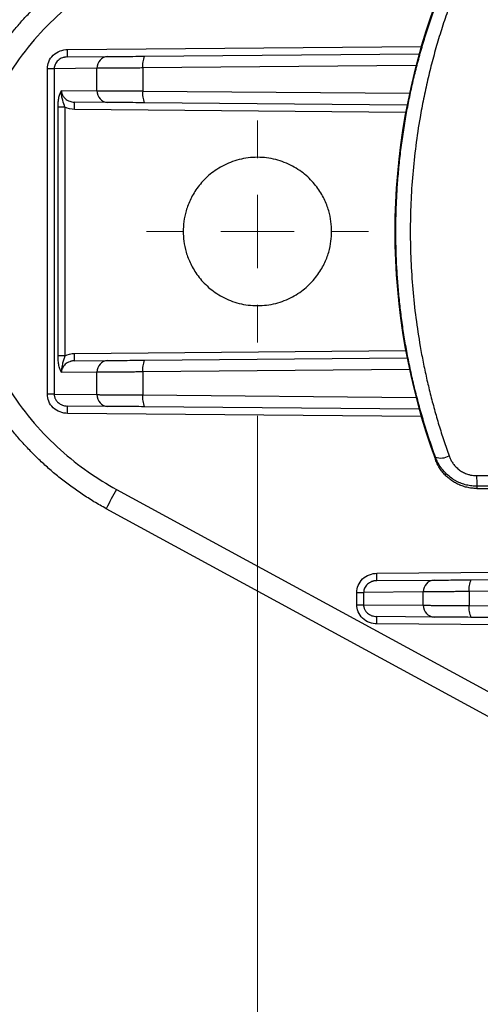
# Model space of a CAD drawing. Header units: millimetres. Extents: x 5 to 597, y 5 to 415.
# Tile 43 of 138: x 287 to 293, y 128 to 141. Entities that reach past the tile are written whole.
import ezdxf

# ---------------------------------------------------------------- set-up
doc = ezdxf.new("R2010")
doc.units = ezdxf.units.MM
doc.linetypes.add('CENTERX2', pattern=[20.32, 12.7, -2.54, 2.54, -2.54])
doc.styles.add('SLDTEXTSTYLE0', font='ARIAL.TTF', dxfattribs={"width": 0.948})
doc.dimstyles.new('SLDDIMSTYLE1', dxfattribs={"dimtxt": 2.5, "dimasz": 2.5, "dimexe": 0, "dimexo": 0.0625, "dimtad": 1, "dimlfac": 5, "dimrnd": 1e-09, "dimzin": 12, "dimdsep": 46, "dimtxsty": 'SLDTEXTSTYLE0', "dimsah": 1, "dimcen": 0.09, "dimadec": 0, "dimazin": 3, "dimtfac": 1, "dimtofl": 0, "dimtmove": 0, "dimatfit": 3, "dimfxl": 0, "dimfrac": 2, "dimtolj": 1, "dimtzin": 12, "dimarcsym": 0})

# ---------------------------------------------------------------- blocks, each defined once
blk = doc.blocks.new('_D_8')
at = {"color": 7, "linetype": 'Continuous', "lineweight": 0}
for p, q in [((290.091, 135.809), (290.091, 117.019)), ((572.091, 135.819), (572.091, 117.019)), ((290.091, 118.019), (572.091, 118.019))]:
    blk.add_line(p, q, dxfattribs=at)
at = {"color": 7, "linetype": 'Continuous', "lineweight": 18}
for points in [[(290.091, 118.019), (292.591, 117.709), (292.591, 118.329)], [(572.091, 118.019), (569.591, 118.329), (569.591, 117.709)]]:
    blk.add_solid(points, dxfattribs=at)
at = {"color": 7, "linetype": 'Continuous', "lineweight": 18, "insert": (423.329, 121.242), "char_height": 2.5, "attachment_point": 1, "style": 'SLDTEXTSTYLE0'}
blk.add_mtext('1410', dxfattribs=at)
blk = doc.blocks.new('SW_CENTERMARKSYMBOL_16')
at = {"color": 0, "linetype": 'Continuous', "lineweight": 18}
for p, q in [((0, 1), (0, 1.51)), ((0, 0), (0, 0.5)), ((-1, 0), (-1.51, 0)), ((0, 0), (-0.5, 0)), ((0, 0), (0, -0.5)), ((0, 0), (0.5, 0)), ((1, 0), (1.51, 0)), ((0, -1), (0, -1.51))]:
    blk.add_line(p, q, dxfattribs=at)

msp = doc.modelspace()

# ---------------------------------------------------------------- linework, layer by layer
at = {"color": 8, "linetype": 'Continuous', "lineweight": 25}
for p, q in [((287.5064, 140.7962), (292.3202, 140.8382)), ((292.2485, 140.5779), (288.5306, 140.5454)), ((288.5306, 140.2318), (292.1592, 140.2002)), ((292.1077, 139.9408), (287.6029, 139.9801)), ((287.6029, 136.6571), (292.1077, 136.6964)), ((292.1592, 136.4371), (288.5306, 136.4054)), ((288.5306, 136.0918), (292.2485, 136.0594)), ((292.3202, 135.799), (287.5064, 135.841)), ((291.717, 133.663), (297.1294, 133.7102)), ((297.1246, 132.9271), (291.717, 132.9742))]:
    msp.add_line(p, q, dxfattribs=at)
at = {"color": 7, "linetype": 'Continuous', "lineweight": 25}
for p, q in [((287.5055, 140.6962), (288.0561, 140.701)), ((288.5556, 140.7054), (292.2916, 140.738)), ((288.5306, 140.5454), (288.5306, 140.2318)), ((287.232, 136.1012), (287.232, 140.536)), ((287.3248, 140.536), (287.232, 140.536)), ((287.9062, 140.541), (287.3248, 140.536)), ((287.3248, 140.536), (287.3248, 136.1012)), ((287.9062, 140.2362), (287.9062, 140.541)), ((287.423, 140.2404), (287.9062, 140.2362)), ((287.377, 136.624), (287.377, 140.0133)), ((287.4707, 140.0133), (287.377, 140.0133)), ((287.4707, 140.0133), (287.4707, 136.624)), ((288.0561, 140.0762), (287.6029, 140.0801)), ((292.1266, 140.0407), (288.5556, 140.0718)), ((287.4707, 136.624), (287.377, 136.624)), ((287.6029, 136.5571), (288.0561, 136.561)), ((288.5556, 136.5654), (292.1266, 136.5966)), ((287.9062, 136.401), (287.423, 136.3968)), ((287.9062, 136.0962), (287.9062, 136.401)), ((288.5306, 136.4054), (288.5306, 136.0918)), ((287.3248, 136.1012), (287.232, 136.1012)), ((287.3248, 136.1012), (287.9062, 136.0962)), ((288.0561, 135.9362), (287.5055, 135.941)), ((292.2916, 135.8992), (288.5556, 135.9318)), ((293.0742, 134.993), (293.2345, 134.993)), ((288.1718, 134.8061), (297.3954, 129.781)), ((293.0765, 134.8186), (293.2929, 134.8186)), ((293.2378, 134.8485), (293.0775, 134.8485)), ((297.2571, 129.5176), (288.0335, 134.5426)), ((291.7162, 133.563), (292.4973, 133.5698)), ((292.9968, 133.5742), (296.4052, 133.6039)), ((296.3802, 133.4439), (292.9718, 133.4142)), ((291.4427, 133.2345), (291.4427, 133.4027)), ((291.4427, 133.4027), (291.5355, 133.4027)), ((292.3475, 133.4098), (291.5355, 133.4027)), ((291.5355, 133.4027), (291.5355, 133.2345)), ((292.3475, 133.2274), (292.3475, 133.4098)), ((292.9718, 133.4142), (292.9718, 133.2231)), ((291.4427, 133.2345), (291.5355, 133.2345)), ((291.5355, 133.2345), (292.3475, 133.2274)), ((292.9718, 133.2231), (296.3802, 133.1933)), ((292.4973, 133.0674), (291.7162, 133.0742)), ((296.4052, 133.0333), (292.9968, 133.0631))]:
    msp.add_line(p, q, dxfattribs=at)
at = {"color": 7, "linetype": 'CENTERX2', "lineweight": 18}
msp.add_line((331.7399, 138.3186), (291.4392, 138.3186), dxfattribs=at)
at = {"color": 7, "linetype": 'Continuous', "lineweight": 25, "flags": 128}
for points in [[(292.5137, 135.2113), (292.5139, 135.23), (292.5142, 135.2447)], [(293.0775, 134.8485), (293.0769, 134.8318), (293.0765, 134.8186)]]:
    msp.add_lwpolyline(points, dxfattribs=at)
at = {"color": 7, "linetype": 'Continuous', "lineweight": 25}
for centre, radius, start, end in [((300.9616, 138.3186), 9.0013, 159.80567, 200.19433), ((286.0731, 140.7587), 1.4338, 357.50153, 1.49854), ((288.0619, 140.5454), 0.1557, 92.13173, 181.6045), ((288.7919, 140.5865), 0.2646, 153.29471, 188.93535), ((288.0619, 140.2318), 0.1557, 178.3955, 267.86827), ((288.7919, 140.1907), 0.2646, 171.06465, 206.70529), ((284.7379, 140.0301), 2.8654, 359.0002, 0.9998), ((284.7379, 136.6071), 2.8654, 359.0002, 0.9998), ((288.0619, 136.4054), 0.1557, 92.13173, 181.6045), ((288.7919, 136.4465), 0.2646, 153.29471, 188.93535), ((288.0619, 136.0918), 0.1557, 178.3955, 267.86827), ((288.7919, 136.0507), 0.2646, 171.06465, 206.70529), ((286.0731, 135.8785), 1.4338, 358.50146, 2.49847), ((292.5866, 135.4608), 0.2279, 251.45503, 299.43645), ((295.0511, 134.9654), 1.9771, 179.19843, 183.38818), ((292.3886, 132.4245), 4.8428, 150.54325, 154.06392), ((290.2838, 133.6255), 1.4338, 357.50153, 1.49854), ((292.5031, 133.4142), 0.1557, 92.13173, 181.6045), ((293.2332, 133.4553), 0.2646, 153.29471, 188.93535), ((292.5031, 133.2231), 0.1557, 178.3955, 267.86827), ((293.2332, 133.182), 0.2646, 171.06465, 206.70529), ((290.2838, 133.0117), 1.4338, 358.50146, 2.49847)]:
    msp.add_arc(centre, radius, start, end, dxfattribs=at)
for points, knots in [([(285.7907, 138.3186), (285.7909, 138.3499), (285.7913, 138.4124), (285.7945, 138.5063), (285.7996, 138.6004), (285.8068, 138.6945), (285.8161, 138.7885), (285.8275, 138.8826), (285.841, 138.9766), (285.8566, 139.0705), (285.8743, 139.1641), (285.8941, 139.2576), (285.916, 139.3508), (285.9401, 139.4437), (285.9663, 139.5362), (285.9946, 139.6282), (286.025, 139.7199), (286.0576, 139.8109), (286.0922, 139.9015), (286.129, 139.9913), (286.1678, 140.0806), (286.2088, 140.1691), (286.2518, 140.2568), (286.297, 140.3437), (286.3441, 140.4297), (286.402, 140.5297), (286.4723, 140.6436), (286.5571, 140.7705), (286.6476, 140.896), (286.7439, 141.02), (286.8461, 141.142), (286.9543, 141.2617), (287.0684, 141.3789), (287.1886, 141.4931), (287.3147, 141.604), (287.4468, 141.7112), (287.5848, 141.8144), (287.7287, 141.9131), (287.8781, 142.0075), (287.9815, 142.0654), (288.0335, 142.0946)], [0, 0, 0, 0, 0.0203407, 0.0407242, 0.0611505, 0.0816196, 0.1021316, 0.1226863, 0.1432839, 0.1639243, 0.1846075, 0.2053335, 0.2261024, 0.2469141, 0.2677686, 0.288666, 0.3096062, 0.3305892, 0.3516151, 0.3726839, 0.3937954, 0.4149499, 0.4361471, 0.4573873, 0.4786703, 0.4999961, 0.5326203, 0.5657199, 0.5992949, 0.6333454, 0.6678713, 0.7028726, 0.7383494, 0.7743017, 0.8107294, 0.8476326, 0.8850112, 0.9228654, 0.9611949, 1, 1, 1, 1]), ([(288.1718, 141.8312), (287.9147, 141.6911), (287.6558, 141.5133), (287.1645, 141.0713), (286.9325, 140.8068), (286.6345, 140.3495), (286.5436, 140.1871), (286.3835, 139.8455), (286.3143, 139.6663), (286.2017, 139.2956), (286.1584, 139.1041), (286.1002, 138.7146), (286.0854, 138.5166), (286.0854, 138.1206), (286.1002, 137.9226), (286.1584, 137.5332), (286.2017, 137.3417), (286.3143, 136.9709), (286.3835, 136.7917), (286.5436, 136.4501), (286.6345, 136.2877), (286.9325, 135.8304), (287.1645, 135.5659), (287.6558, 135.1239), (287.9147, 134.9461), (288.1718, 134.8061)], [0, 0, 0, 0, 0.125, 0.125, 0.25, 0.25, 0.3125, 0.3125, 0.375, 0.375, 0.4375, 0.4375, 0.5, 0.5, 0.5625, 0.5625, 0.625, 0.625, 0.6875, 0.6875, 0.75, 0.75, 0.875, 0.875, 1, 1, 1, 1]), ([(291.9744, 138.3186), (291.9745, 138.3587), (291.9748, 138.4389), (291.9773, 138.5592), (291.9813, 138.6796), (291.987, 138.8001), (291.9942, 138.9205), (292.0031, 139.041), (292.0136, 139.1614), (292.0257, 139.2818), (292.0394, 139.4021), (292.0548, 139.5224), (292.0718, 139.6425), (292.0904, 139.7625), (292.1162, 139.9148), (292.151, 140.0992), (292.1973, 140.3155), (292.2492, 140.5318), (292.3067, 140.7479), (292.3699, 140.9637), (292.4386, 141.1791), (292.4889, 141.3212), (292.5142, 141.3926)], [0, 0, 0, 0, 0.0379719, 0.0759799, 0.1140279, 0.1521196, 0.1902587, 0.228449, 0.266694, 0.3049977, 0.3433635, 0.3817952, 0.4202965, 0.4588708, 0.4975219, 0.5675788, 0.6381776, 0.7093388, 0.7810824, 0.8534278, 0.9263942, 1, 1, 1, 1]), ([(292.6987, 141.375), (292.6843, 141.3341), (292.6556, 141.2524), (292.6147, 141.129), (292.5755, 141.0051), (292.5381, 140.8809), (292.5025, 140.7562), (292.4687, 140.631), (292.4368, 140.5055), (292.4066, 140.3796), (292.3782, 140.2534), (292.3517, 140.1267), (292.3269, 139.9997), (292.2656, 139.6594), (292.1931, 139.0998), (292.1596, 138.3155), (292.1937, 137.5298), (292.271, 136.9373), (292.3459, 136.5365), (292.3915, 136.3211), (292.4424, 136.1068), (292.4984, 135.8936), (292.5598, 135.6816), (292.6261, 135.4707), (292.6744, 135.3319), (292.6987, 135.2623)], [0, 0, 0, 0, 0.0212493, 0.0424324, 0.0635529, 0.0846145, 0.1056208, 0.1265755, 0.1474823, 0.168345, 0.1891674, 0.2099532, 0.2307063, 0.2514305, 0.3761765, 0.5002754, 0.6250399, 0.7504708, 0.7857475, 0.8211167, 0.8565972, 0.8922074, 0.9279659, 0.9638908, 1, 1, 1, 1]), ([(287.232, 140.536), (287.232, 140.5665), (287.2379, 140.5994), (287.2646, 140.6631), (287.2855, 140.6938), (287.339, 140.7445), (287.3714, 140.7644), (287.439, 140.7901), (287.4739, 140.7959), (287.5064, 140.7962)], [0, 0, 0, 0, 0.25, 0.25, 0.5, 0.5, 0.75, 0.75, 1, 1, 1, 1]), ([(287.5055, 140.6962), (287.4984, 140.696), (287.4852, 140.6955), (287.467, 140.6925), (287.4518, 140.6888), (287.4309, 140.6821), (287.4054, 140.6702), (287.3766, 140.6493), (287.3535, 140.6243), (287.3369, 140.5958), (287.3267, 140.5661), (287.3254, 140.5459), (287.3248, 140.536)], [0, 0, 0, 0, 0.0802803, 0.1497653, 0.2084543, 0.2563489, 0.3987535, 0.5239296, 0.6548736, 0.776526, 0.8896201, 1, 1, 1, 1]), ([(288.0561, 140.701), (288.0738, 140.7012), (288.0989, 140.7014), (288.1635, 140.702), (288.2029, 140.7023), (288.2925, 140.7031), (288.3425, 140.7035), (288.4472, 140.7045), (288.5018, 140.7049), (288.5556, 140.7054)], [0, 0, 0, 0, 0.25, 0.25, 0.5, 0.5, 0.75, 0.75, 1, 1, 1, 1]), ([(288.5306, 140.5454), (288.5175, 140.5453), (288.4915, 140.5451), (288.4533, 140.5449), (288.4161, 140.5446), (288.3801, 140.5444), (288.3451, 140.5441), (288.3114, 140.5439), (288.2789, 140.5437), (288.2477, 140.5435), (288.2177, 140.5433), (288.1891, 140.5431), (288.1618, 140.5429), (288.1359, 140.5427), (288.1113, 140.5425), (288.088, 140.5424), (288.066, 140.5422), (288.0454, 140.5421), (288.0261, 140.5419), (288.008, 140.5418), (287.9912, 140.5417), (287.9757, 140.5416), (287.9613, 140.5414), (287.9481, 140.5413), (287.936, 140.5413), (287.925, 140.5412), (287.915, 140.5411), (287.9091, 140.5411), (287.9062, 140.541)], [0, 0, 0, 0, 0.0464301, 0.0922227, 0.1373778, 0.1818955, 0.2257757, 0.2690185, 0.3116238, 0.3535916, 0.3949219, 0.4356148, 0.4756702, 0.515088, 0.5538684, 0.5920113, 0.6295167, 0.6663846, 0.7026149, 0.7382078, 0.7731631, 0.807481, 0.8411613, 0.8742041, 0.9066094, 0.9383771, 0.9695073, 1, 1, 1, 1]), ([(287.377, 140.0133), (287.377, 140.0369), (287.3781, 140.0599), (287.3824, 140.1049), (287.3856, 140.1264), (287.3938, 140.1659), (287.3988, 140.1841), (287.41, 140.2155), (287.4164, 140.2292), (287.423, 140.2404)], [0, 0, 0, 0, 0.25, 0.25, 0.5, 0.5, 0.75, 0.75, 1, 1, 1, 1]), ([(287.4707, 140.0133), (287.461, 140.042), (287.4516, 140.072), (287.4368, 140.1235), (287.4317, 140.142), (287.4234, 140.1848), (287.4196, 140.2098), (287.423, 140.2404)], [0, 0, 0, 0, 0.5, 0.5, 0.75, 0.75, 1, 1, 1, 1]), ([(287.423, 140.2404), (287.4232, 140.2347), (287.4236, 140.2233), (287.4269, 140.2061), (287.4322, 140.1891), (287.4398, 140.1725), (287.4496, 140.1565), (287.4615, 140.1413), (287.4786, 140.1242), (287.5032, 140.1062), (287.5333, 140.0921), (287.5672, 140.0824), (287.5897, 140.081), (287.6029, 140.0801)], [0, 0, 0, 0, 0.0631511, 0.1276236, 0.1936556, 0.2614687, 0.3312675, 0.4032397, 0.4775566, 0.6025347, 0.7446913, 0.8508256, 1, 1, 1, 1]), ([(287.9062, 140.2362), (287.9107, 140.2361), (287.92, 140.2361), (287.9366, 140.236), (287.9556, 140.2358), (287.9774, 140.2357), (288.0019, 140.2355), (288.0293, 140.2353), (288.0598, 140.2351), (288.0933, 140.2348), (288.1299, 140.2346), (288.1697, 140.2343), (288.2126, 140.234), (288.2586, 140.2337), (288.3075, 140.2334), (288.3594, 140.233), (288.4141, 140.2326), (288.4713, 140.2322), (288.5107, 140.232), (288.5306, 140.2318)], [0, 0, 0, 0, 0.0468958, 0.0952827, 0.1451607, 0.1965298, 0.2493899, 0.303741, 0.3595831, 0.4169161, 0.47574, 0.5360548, 0.5978605, 0.661157, 0.7259442, 0.7922221, 0.8599908, 0.9292501, 1, 1, 1, 1]), ([(288.5556, 140.0718), (288.5018, 140.0723), (288.4472, 140.0728), (288.3425, 140.0737), (288.2925, 140.0741), (288.2029, 140.0749), (288.1635, 140.0752), (288.0989, 140.0758), (288.0738, 140.076), (288.0561, 140.0762)], [0, 0, 0, 0, 0.25, 0.25, 0.5, 0.5, 0.75, 0.75, 1, 1, 1, 1]), ([(291.1007, 138.3186), (291.1007, 138.4028), (291.0904, 138.498), (291.0452, 138.6531), (291.0251, 138.7068), (290.972, 138.8156), (290.9391, 138.8707), (290.8583, 138.9785), (290.8104, 139.0311), (290.6992, 139.1281), (290.6359, 139.1725), (290.4961, 139.2471), (290.4196, 139.2771), (290.259, 139.3179), (290.1748, 139.3286), (290.0065, 139.3286), (289.9224, 139.3179), (289.7617, 139.2771), (289.6853, 139.2471), (289.5455, 139.1725), (289.4822, 139.1281), (289.371, 139.0311), (289.3231, 138.9785), (289.2423, 138.8707), (289.2093, 138.8156), (289.1563, 138.7068), (289.1362, 138.6531), (289.0909, 138.498), (289.0807, 138.4028), (289.0807, 138.3186)], [0, 0, 0, 0, 0.125, 0.125, 0.1875, 0.1875, 0.25, 0.25, 0.3125, 0.3125, 0.375, 0.375, 0.4375, 0.4375, 0.5, 0.5, 0.5625, 0.5625, 0.625, 0.625, 0.6875, 0.6875, 0.75, 0.75, 0.8125, 0.8125, 0.875, 0.875, 1, 1, 1, 1]), ([(288.0335, 134.5426), (288.0053, 134.5582), (287.9492, 134.5893), (287.8666, 134.6381), (287.7855, 134.6883), (287.7062, 134.7399), (287.6285, 134.7929), (287.5525, 134.8472), (287.4782, 134.9028), (287.4056, 134.9596), (287.3347, 135.0175), (287.2656, 135.0764), (287.1982, 135.1364), (287.1325, 135.1974), (287.0686, 135.2592), (287.0064, 135.322), (286.9459, 135.3855), (286.8872, 135.4498), (286.8302, 135.5147), (286.7749, 135.5803), (286.7214, 135.6465), (286.6695, 135.7132), (286.6193, 135.7805), (286.5709, 135.8481), (286.5241, 135.9162), (286.4789, 135.9846), (286.4354, 136.0534), (286.376, 136.1512), (286.3034, 136.2797), (286.2211, 136.4405), (286.1459, 136.6041), (286.0779, 136.77), (286.017, 136.938), (285.9634, 137.1078), (285.917, 137.2789), (285.8779, 137.4512), (285.8459, 137.6242), (285.8211, 137.7978), (285.8036, 137.9715), (285.7927, 138.1451), (285.7913, 138.2609), (285.7907, 138.3186)], [0, 0, 0, 0, 0.02095492, 0.04177198, 0.06245118, 0.08299254, 0.10339604, 0.1236617, 0.1437895, 0.16377945, 0.18363156, 0.20334581, 0.22292222, 0.24236079, 0.2616615, 0.28082438, 0.29984941, 0.31873659, 0.33748594, 0.35609744, 0.37457111, 0.39290693, 0.41110492, 0.42916507, 0.44708739, 0.46487187, 0.48251852, 0.50002733, 0.53936219, 0.57855108, 0.61759404, 0.65649106, 0.69524217, 0.73384738, 0.77230671, 0.81062017, 0.84878778, 0.88680955, 0.9246855, 0.96241564, 1, 1, 1, 1]), ([(289.0807, 138.3186), (289.0807, 138.2344), (289.0909, 138.1392), (289.1362, 137.9841), (289.1563, 137.9304), (289.2093, 137.8216), (289.2423, 137.7665), (289.3231, 137.6587), (289.371, 137.6062), (289.4822, 137.5091), (289.5455, 137.4647), (289.6853, 137.3902), (289.7617, 137.3601), (289.9224, 137.3193), (290.0065, 137.3086), (290.1748, 137.3086), (290.259, 137.3193), (290.4196, 137.3601), (290.4961, 137.3902), (290.6359, 137.4647), (290.6992, 137.5091), (290.8104, 137.6062), (290.8583, 137.6587), (290.9391, 137.7665), (290.972, 137.8216), (291.0251, 137.9304), (291.0452, 137.9841), (291.0904, 138.1392), (291.1007, 138.2344), (291.1007, 138.3186)], [0, 0, 0, 0, 0.125, 0.125, 0.1875, 0.1875, 0.25, 0.25, 0.3125, 0.3125, 0.375, 0.375, 0.4375, 0.4375, 0.5, 0.5, 0.5625, 0.5625, 0.625, 0.625, 0.6875, 0.6875, 0.75, 0.75, 0.8125, 0.8125, 0.875, 0.875, 1, 1, 1, 1]), ([(292.5142, 135.2447), (292.5005, 135.2828), (292.4732, 135.359), (292.4343, 135.474), (292.3969, 135.5891), (292.3612, 135.7043), (292.3271, 135.8197), (292.2947, 135.9352), (292.2639, 136.0507), (292.2346, 136.1664), (292.207, 136.282), (292.181, 136.3977), (292.1566, 136.5134), (292.1338, 136.629), (292.1059, 136.7806), (292.075, 136.9685), (292.0439, 137.1932), (292.0185, 137.4181), (291.9987, 137.6433), (291.9847, 137.8685), (291.976, 138.0936), (291.9749, 138.2437), (291.9744, 138.3186)], [0, 0, 0, 0, 0.0394515, 0.0787174, 0.1178007, 0.1567041, 0.1954304, 0.2339827, 0.2723638, 0.3105767, 0.3486245, 0.3865102, 0.4242369, 0.4618077, 0.4992258, 0.5714208, 0.6433573, 0.7150592, 0.7865502, 0.8578544, 0.9289962, 1, 1, 1, 1]), ([(287.423, 136.3968), (287.4163, 136.4082), (287.41, 136.4217), (287.3988, 136.4531), (287.3938, 136.4713), (287.3856, 136.5108), (287.3824, 136.5323), (287.3781, 136.5773), (287.377, 136.6003), (287.377, 136.624)], [0, 0, 0, 0, 0.25, 0.25, 0.5, 0.5, 0.75, 0.75, 1, 1, 1, 1]), ([(287.4707, 136.624), (287.4705, 136.6234), (287.4701, 136.6222), (287.4693, 136.6197), (287.4679, 136.6155), (287.4651, 136.6071), (287.4596, 136.5903), (287.4522, 136.5664), (287.4438, 136.5383), (287.4349, 136.507), (287.4268, 136.4727), (287.421, 136.4347), (287.4224, 136.4094), (287.423, 136.3968)], [0, 0, 0, 0, 0.0078138, 0.0156498, 0.0313035, 0.0625531, 0.124929, 0.2497786, 0.3743309, 0.4998039, 0.6727931, 0.8376558, 1, 1, 1, 1]), ([(287.6029, 136.5571), (287.5958, 136.5568), (287.5827, 136.5563), (287.5645, 136.5533), (287.5495, 136.5497), (287.5286, 136.543), (287.5032, 136.531), (287.4745, 136.5101), (287.4516, 136.4851), (287.435, 136.4566), (287.4249, 136.427), (287.4236, 136.4068), (287.423, 136.3968)], [0, 0, 0, 0, 0.0800535, 0.149341, 0.2078616, 0.2556168, 0.3977554, 0.5228321, 0.6538563, 0.7757526, 0.8892036, 1, 1, 1, 1]), ([(288.0561, 136.561), (288.0738, 136.5612), (288.0989, 136.5614), (288.1635, 136.562), (288.2029, 136.5623), (288.2925, 136.5631), (288.3425, 136.5635), (288.4472, 136.5645), (288.5018, 136.5649), (288.5556, 136.5654)], [0, 0, 0, 0, 0.25, 0.25, 0.5, 0.5, 0.75, 0.75, 1, 1, 1, 1]), ([(288.5306, 136.4054), (288.5175, 136.4053), (288.4915, 136.4051), (288.4533, 136.4049), (288.4161, 136.4046), (288.3801, 136.4044), (288.3451, 136.4041), (288.3114, 136.4039), (288.2789, 136.4037), (288.2477, 136.4035), (288.2177, 136.4033), (288.1891, 136.4031), (288.1618, 136.4029), (288.1359, 136.4027), (288.1113, 136.4025), (288.088, 136.4024), (288.066, 136.4022), (288.0454, 136.4021), (288.0261, 136.4019), (288.008, 136.4018), (287.9912, 136.4017), (287.9757, 136.4016), (287.9613, 136.4014), (287.9481, 136.4013), (287.936, 136.4013), (287.925, 136.4012), (287.915, 136.4011), (287.9091, 136.4011), (287.9062, 136.401)], [0, 0, 0, 0, 0.0464301, 0.0922227, 0.1373778, 0.1818955, 0.2257757, 0.2690185, 0.3116238, 0.3535916, 0.3949219, 0.4356148, 0.4756702, 0.515088, 0.5538684, 0.5920113, 0.6295167, 0.6663846, 0.7026149, 0.7382078, 0.7731631, 0.807481, 0.8411613, 0.8742041, 0.9066094, 0.9383771, 0.9695073, 1, 1, 1, 1]), ([(287.5064, 135.841), (287.4739, 135.8413), (287.439, 135.8471), (287.3714, 135.8728), (287.339, 135.8927), (287.2855, 135.9434), (287.2646, 135.9741), (287.2379, 136.0378), (287.232, 136.0707), (287.232, 136.1012)], [0, 0, 0, 0, 0.25, 0.25, 0.5, 0.5, 0.75, 0.75, 1, 1, 1, 1]), ([(287.3248, 136.1012), (287.325, 136.0956), (287.3254, 136.0841), (287.3287, 136.067), (287.3341, 136.05), (287.3417, 136.0333), (287.3515, 136.0173), (287.3635, 136.0021), (287.3807, 135.985), (287.4054, 135.967), (287.4356, 135.953), (287.4696, 135.9432), (287.4923, 135.9418), (287.5055, 135.941)], [0, 0, 0, 0, 0.0629116, 0.1271537, 0.1929765, 0.2606128, 0.3302772, 0.402166, 0.4764582, 0.6015358, 0.7439575, 0.8504001, 1, 1, 1, 1]), ([(287.9062, 136.0962), (287.9107, 136.0961), (287.92, 136.0961), (287.9366, 136.096), (287.9556, 136.0958), (287.9774, 136.0957), (288.0019, 136.0955), (288.0293, 136.0953), (288.0598, 136.0951), (288.0933, 136.0948), (288.1299, 136.0946), (288.1697, 136.0943), (288.2126, 136.094), (288.2586, 136.0937), (288.3075, 136.0934), (288.3594, 136.093), (288.4141, 136.0926), (288.4713, 136.0922), (288.5107, 136.092), (288.5306, 136.0918)], [0, 0, 0, 0, 0.0468958, 0.0952827, 0.1451607, 0.1965298, 0.2493899, 0.303741, 0.3595831, 0.4169161, 0.47574, 0.5360548, 0.5978605, 0.661157, 0.7259442, 0.7922221, 0.8599908, 0.9292501, 1, 1, 1, 1]), ([(288.5556, 135.9318), (288.5018, 135.9323), (288.4472, 135.9328), (288.3425, 135.9337), (288.2925, 135.9341), (288.2029, 135.9349), (288.1635, 135.9352), (288.0989, 135.9358), (288.0738, 135.936), (288.0561, 135.9362)], [0, 0, 0, 0, 0.25, 0.25, 0.5, 0.5, 0.75, 0.75, 1, 1, 1, 1]), ([(293.0765, 134.8186), (293.0651, 134.8188), (293.0422, 134.8192), (293.008, 134.8222), (292.9741, 134.8271), (292.9407, 134.8339), (292.9079, 134.8425), (292.876, 134.8528), (292.845, 134.8648), (292.8151, 134.8782), (292.7864, 134.8931), (292.759, 134.9092), (292.7255, 134.9314), (292.6864, 134.9616), (292.6432, 135.0023), (292.6034, 135.0481), (292.5679, 135.0987), (292.5371, 135.1531), (292.5215, 135.1919), (292.5137, 135.2113)], [0, 0, 0, 0, 0.0470124, 0.0940049, 0.1408814, 0.1875462, 0.2339055, 0.279868, 0.3253461, 0.3702569, 0.4145222, 0.45807, 0.5008342, 0.5795689, 0.66074, 0.7438982, 0.8285346, 0.9140953, 1, 1, 1, 1]), ([(293.0775, 134.8485), (293.0659, 134.8487), (293.0425, 134.8491), (293.0073, 134.8524), (292.9719, 134.8576), (292.9363, 134.8651), (292.9008, 134.8749), (292.8656, 134.887), (292.831, 134.9014), (292.7971, 134.9181), (292.7641, 134.9369), (292.7187, 134.9669), (292.6616, 135.0139), (292.61, 135.0713), (292.5709, 135.1273), (292.5402, 135.1801), (292.5233, 135.2219), (292.5142, 135.2447)], [0, 0, 0, 0, 0.0471336, 0.0950766, 0.143773, 0.1931589, 0.2431634, 0.293709, 0.3447125, 0.3960861, 0.4477381, 0.4995745, 0.6185557, 0.7492325, 0.8148202, 0.8989687, 1, 1, 1, 1]), ([(292.6987, 135.2623), (292.7015, 135.2546), (292.7072, 135.2394), (292.7175, 135.2172), (292.7289, 135.1958), (292.7416, 135.175), (292.7625, 135.1449), (292.7946, 135.1077), (292.8415, 135.0677), (292.8941, 135.0351), (292.9451, 135.0138), (292.9917, 135.0011), (293.0328, 134.9943), (293.0604, 134.9935), (293.0742, 134.993)], [0, 0, 0, 0, 0.050532, 0.100707, 0.1506928, 0.200659, 0.2507756, 0.3763346, 0.5006402, 0.6259436, 0.7503049, 0.833837, 0.9167281, 1, 1, 1, 1]), ([(291.4427, 133.4027), (291.4427, 133.4332), (291.4486, 133.4661), (291.4753, 133.5299), (291.4962, 133.5605), (291.5496, 133.6113), (291.582, 133.6312), (291.6496, 133.6569), (291.6846, 133.6627), (291.717, 133.663)], [0, 0, 0, 0, 0.25, 0.25, 0.5, 0.5, 0.75, 0.75, 1, 1, 1, 1]), ([(292.4973, 133.5698), (292.5151, 133.57), (292.5402, 133.5702), (292.6047, 133.5707), (292.6442, 133.5711), (292.7337, 133.5719), (292.7838, 133.5723), (292.8885, 133.5732), (292.9431, 133.5737), (292.9968, 133.5742)], [0, 0, 0, 0, 0.25, 0.25, 0.5, 0.5, 0.75, 0.75, 1, 1, 1, 1]), ([(291.7162, 133.563), (291.7091, 133.5627), (291.6958, 133.5622), (291.6776, 133.5592), (291.6625, 133.5556), (291.6415, 133.5489), (291.616, 133.5369), (291.5872, 133.516), (291.5642, 133.491), (291.5476, 133.4625), (291.5374, 133.4329), (291.5361, 133.4127), (291.5355, 133.4027)], [0, 0, 0, 0, 0.0802803, 0.1497653, 0.2084543, 0.2563489, 0.3987535, 0.5239296, 0.6548736, 0.776526, 0.8896201, 1, 1, 1, 1]), ([(292.9718, 133.4142), (292.9588, 133.4141), (292.9328, 133.4139), (292.8946, 133.4136), (292.8574, 133.4134), (292.8213, 133.4131), (292.7864, 133.4129), (292.7526, 133.4127), (292.7201, 133.4124), (292.6889, 133.4122), (292.659, 133.412), (292.6304, 133.4118), (292.6031, 133.4116), (292.5771, 133.4115), (292.5525, 133.4113), (292.5292, 133.4111), (292.5073, 133.411), (292.4867, 133.4108), (292.4673, 133.4107), (292.4493, 133.4105), (292.4325, 133.4104), (292.4169, 133.4103), (292.4025, 133.4102), (292.3893, 133.4101), (292.3772, 133.41), (292.3663, 133.4099), (292.3563, 133.4099), (292.3504, 133.4098), (292.3475, 133.4098)], [0, 0, 0, 0, 0.0464301, 0.0922227, 0.1373778, 0.1818955, 0.2257757, 0.2690185, 0.3116238, 0.3535916, 0.3949219, 0.4356148, 0.4756702, 0.515088, 0.5538684, 0.5920113, 0.6295167, 0.6663846, 0.7026149, 0.7382078, 0.7731631, 0.807481, 0.8411613, 0.8742041, 0.9066094, 0.9383771, 0.9695073, 1, 1, 1, 1]), ([(291.717, 132.9742), (291.6846, 132.9745), (291.6496, 132.9804), (291.582, 133.0061), (291.5496, 133.026), (291.4962, 133.0767), (291.4753, 133.1073), (291.4486, 133.1711), (291.4427, 133.204), (291.4427, 133.2345)], [0, 0, 0, 0, 0.25, 0.25, 0.5, 0.5, 0.75, 0.75, 1, 1, 1, 1]), ([(291.5355, 133.2345), (291.5357, 133.2288), (291.5361, 133.2174), (291.5394, 133.2002), (291.5447, 133.1832), (291.5523, 133.1666), (291.5621, 133.1506), (291.5741, 133.1354), (291.5913, 133.1183), (291.616, 133.1003), (291.6463, 133.0862), (291.6803, 133.0765), (291.7029, 133.0751), (291.7162, 133.0742)], [0, 0, 0, 0, 0.0629116, 0.1271537, 0.1929765, 0.2606128, 0.3302772, 0.402166, 0.4764582, 0.6015358, 0.7439575, 0.8504001, 1, 1, 1, 1]), ([(292.3475, 133.2274), (292.352, 133.2274), (292.3613, 133.2273), (292.3779, 133.2272), (292.3969, 133.2271), (292.4186, 133.2269), (292.4432, 133.2267), (292.4706, 133.2265), (292.5011, 133.2263), (292.5346, 133.2261), (292.5712, 133.2258), (292.611, 133.2255), (292.6538, 133.2252), (292.6998, 133.2249), (292.7488, 133.2246), (292.8007, 133.2242), (292.8554, 133.2239), (292.9125, 133.2235), (292.9519, 133.2232), (292.9718, 133.2231)], [0, 0, 0, 0, 0.0468958, 0.0952827, 0.1451607, 0.1965298, 0.2493899, 0.303741, 0.3595831, 0.4169161, 0.47574, 0.5360548, 0.5978605, 0.661157, 0.7259442, 0.7922221, 0.8599908, 0.9292501, 1, 1, 1, 1]), ([(292.9968, 133.0631), (292.9431, 133.0635), (292.8885, 133.064), (292.7838, 133.0649), (292.7337, 133.0654), (292.6442, 133.0661), (292.6047, 133.0665), (292.5402, 133.0671), (292.5151, 133.0673), (292.4973, 133.0674)], [0, 0, 0, 0, 0.25, 0.25, 0.5, 0.5, 0.75, 0.75, 1, 1, 1, 1])]:
    msp.add_open_spline(points, degree=3, knots=knots, dxfattribs=at)
for points in [[(287.6029, 139.9801), (287.5573, 139.9805), (287.5105, 139.9923), (287.4707, 140.0133)], [(287.4707, 136.624), (287.5105, 136.645), (287.5573, 136.6567), (287.6029, 136.6571)]]:
    msp.add_open_spline(points, degree=3, dxfattribs=at)

# ---------------------------------------------------------------- block references
at = {"color": 7, "linetype": 'Continuous', "lineweight": 18}
msp.add_blockref('SW_CENTERMARKSYMBOL_16', (290.0907, 138.3186), dxfattribs=at)

# ---------------------------------------------------------------- dimensions: what is measured, and where the dimension line sits
dim = msp.add_linear_dim(base=(572.0907, 118.0195), p1=(290.0907, 136.8086), p2=(572.0907, 136.8186), dimstyle='SLDDIMSTYLE1', dxfattribs=at)
dim.commit()
dim.dimension.update_dxf_attribs({"geometry": '_D_8', "text_midpoint": (427.1486, 118.0195), "dimtype": 160})

doc.saveas('drawing.dxf')
